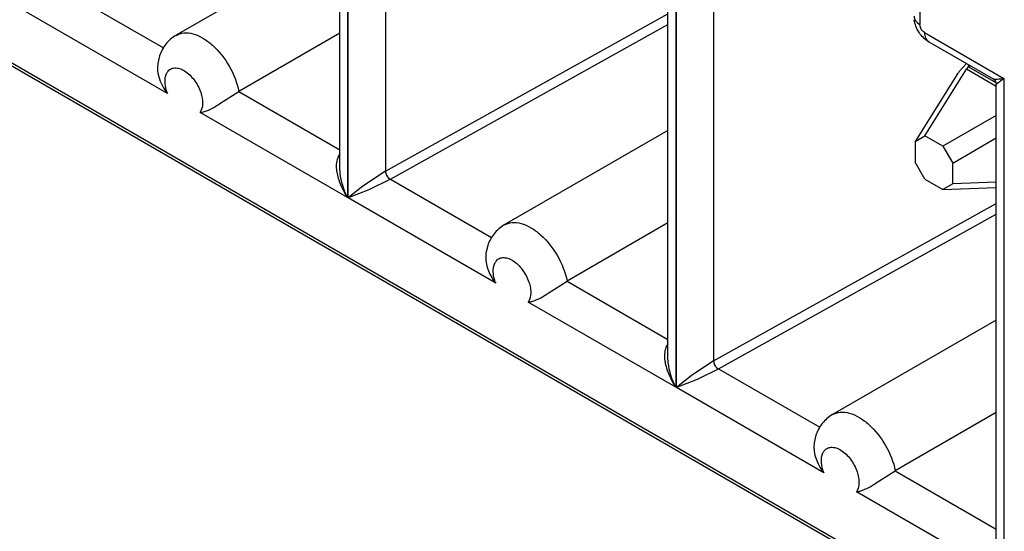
# Model space of a CAD drawing. Header units: inches. Extents: x 0 to 34, y 0 to 22.
# Tile 67 of 125: x 23.069 to 23.288, y 15.8 to 15.914. Entities that reach past the tile are written whole.
import ezdxf

# ---------------------------------------------------------------- set-up
doc = ezdxf.new("R2010")
doc.units = ezdxf.units.IN
doc.header["$LTSCALE"] = 1.87
doc.header["$MEASUREMENT"] = 0
doc.layers.get('0').update_dxf_attribs({"linetype": 'CONTINUOUS'})

msp = doc.modelspace()

# ---------------------------------------------------------------- linework, layer by layer
at = {"color": 7, "linetype": 'CONTINUOUS'}
for p, q in [((22.4005216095, 16.2890555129), (23.4561457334, 15.6795513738)), ((23.4450088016, 15.6865934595), (22.4010519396, 16.2893610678)), ((23.1404555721, 15.881369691), (23.1404555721, 15.9842877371)), ((23.1421853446, 15.9855980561), (23.1421853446, 15.8746993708)), ((23.1423372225, 15.8746117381), (23.1423372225, 15.9855103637)), ((23.1506115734, 15.9792350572), (23.1506115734, 15.8805949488)), ((23.215262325, 15.9434043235), (23.215262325, 15.8325056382)), ((23.2154142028, 15.8324180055), (23.2154142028, 15.9433166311)), ((23.2135325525, 15.8391759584), (23.2135325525, 15.9420940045)), ((23.2236885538, 15.9370413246), (23.2236885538, 15.8384012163)), ((23.1404555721, 15.9318560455), (23.1039928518, 15.9108029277)), ((23.07865688, 15.9210238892), (23.1011775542, 15.9080207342)), ((23.2696240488, 15.9204544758), (23.2696240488, 15.9132219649)), ((23.1021064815, 15.8978404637), (23.0692602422, 15.9168054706)), ((23.1506115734, 15.8805949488), (23.2135325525, 15.9156132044)), ((23.1517338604, 15.8788301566), (23.2135325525, 15.9132238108)), ((23.1404555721, 15.9112904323), (23.117985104, 15.8983162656)), ((23.2706680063, 15.9114137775), (23.2883393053, 15.9012105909)), ((23.2715852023, 15.9093864), (23.2859104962, 15.9011151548)), ((23.1003245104, 15.906224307), (23.0999259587, 15.9045401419)), ((23.0999279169, 15.9045443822), (23.0998613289, 15.9036365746)), ((23.2707554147, 15.8884626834), (23.2800309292, 15.9032513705)), ((23.2783797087, 15.9027302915), (23.2800111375, 15.9045213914)), ((23.2802783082, 15.9036934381), (23.2800309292, 15.9032513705)), ((23.2866095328, 15.8994529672), (23.2800309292, 15.9032513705)), ((23.2803428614, 15.9038375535), (23.2802783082, 15.9036934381)), ((23.2804862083, 15.9042476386), (23.2803428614, 15.9038375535)), ((23.2803441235, 15.9038386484), (23.2804627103, 15.9038123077)), ((23.2808509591, 15.9040364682), (23.2804627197, 15.9038123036)), ((23.2804627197, 15.9038123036), (23.2865470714, 15.9002992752)), ((23.2778556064, 15.9019956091), (23.2685800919, 15.887206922)), ((23.2778556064, 15.9019956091), (23.2781961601, 15.9024910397)), ((23.2883393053, 15.9012107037), (23.2866095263, 15.8998924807)), ((23.2883393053, 15.9012105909), (23.2883393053, 15.7903119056)), ((23.2866095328, 15.7969822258), (23.2866095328, 15.8999002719)), ((23.11375813, 15.8956127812), (23.117985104, 15.8983162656)), ((23.117985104, 15.8983162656), (23.1404555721, 15.8853420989)), ((23.1421853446, 15.8746993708), (23.1093391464, 15.893664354)), ((23.2866095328, 15.8929960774), (23.2747564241, 15.8861525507)), ((23.2135325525, 15.8896623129), (23.1770698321, 15.8686091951)), ((23.2685800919, 15.887206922), (23.2707554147, 15.8884626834)), ((23.2747564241, 15.8861525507), (23.2707554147, 15.8884626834)), ((23.2769317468, 15.8823847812), (23.2866095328, 15.8879723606)), ((23.2685800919, 15.887206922), (23.2685800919, 15.8825871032)), ((23.2747564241, 15.8861525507), (23.2769317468, 15.8823847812)), ((23.1405243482, 15.8801583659), (23.1404534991, 15.8813739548)), ((23.2707554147, 15.8788193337), (23.2685800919, 15.8825871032)), ((23.2769317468, 15.8777649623), (23.2769317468, 15.8823847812)), ((23.1506115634, 15.8805939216), (23.1456168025, 15.8772180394)), ((23.1456168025, 15.8772180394), (23.1423373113, 15.8746117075)), ((23.151740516, 15.8788263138), (23.1469370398, 15.8764559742)), ((23.1517338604, 15.8788301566), (23.1742545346, 15.8658270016)), ((23.2707554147, 15.8788193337), (23.2747564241, 15.876509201)), ((23.2769317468, 15.8777649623), (23.2747564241, 15.876509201)), ((23.2747564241, 15.876509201), (23.2866095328, 15.876943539)), ((23.2866095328, 15.8781195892), (23.2769317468, 15.8777649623)), ((23.1469370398, 15.8764559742), (23.1423370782, 15.8746119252)), ((23.1751834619, 15.8556467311), (23.1423372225, 15.8746117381)), ((23.2236885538, 15.8384012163), (23.2866095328, 15.8734194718)), ((23.2248108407, 15.836636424), (23.2866095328, 15.8710300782)), ((23.2135325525, 15.8690966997), (23.1910620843, 15.856122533)), ((23.1734014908, 15.8640305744), (23.1730029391, 15.8623464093)), ((23.1730048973, 15.8623506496), (23.1729383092, 15.861442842)), ((23.1868351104, 15.8534190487), (23.1910620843, 15.856122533)), ((23.1910620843, 15.856122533), (23.2135325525, 15.8431483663)), ((23.215262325, 15.8325056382), (23.1824161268, 15.8514706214)), ((23.2866095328, 15.8474685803), (23.2501468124, 15.8264154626)), ((23.2136013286, 15.8379646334), (23.2135304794, 15.8391802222)), ((23.2236885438, 15.8384001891), (23.2186937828, 15.8350243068)), ((23.2248174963, 15.8366325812), (23.2200140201, 15.8342622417)), ((23.2248108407, 15.836636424), (23.2473315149, 15.823633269)), ((23.2200140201, 15.8342622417), (23.2154140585, 15.8324181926)), ((23.2186937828, 15.8350243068), (23.2154142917, 15.8324179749)), ((23.2482604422, 15.8134529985), (23.2154142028, 15.8324180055)), ((23.2866095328, 15.8269029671), (23.2641390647, 15.8139288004)), ((23.2460818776, 15.8201569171), (23.2460152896, 15.8192491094)), ((23.2464784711, 15.8218368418), (23.2460799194, 15.8201526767)), ((23.2599120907, 15.8112253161), (23.2641390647, 15.8139288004)), ((23.2641390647, 15.8139288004), (23.2866095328, 15.8009546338)), ((23.2883393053, 15.7903119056), (23.2554931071, 15.8092768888))]:
    msp.add_line(p, q, dxfattribs=at)
msp.add_lwpolyline([(23.2858992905, 15.9011216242), (23.2859813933, 15.9010703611), (23.2861615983, 15.9009264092), (23.2863191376, 15.9007513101), (23.2864476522, 15.9005489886), (23.2865394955, 15.9003310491), (23.2865932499, 15.9001056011), (23.286609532, 15.8998924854)], dxfattribs=at)
for centre, radius, start, end in [((23.2818010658, 15.9014071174), 0.0027466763, 119.160739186, 123.606384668), ((23.1041367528, 15.9012388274), 0.0024795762, 144.9659360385, 151.3105441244), ((23.2861250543, 15.8965982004), 0.0098789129, 141.6308813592, 143.3798719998), ((23.149510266, 15.8819861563), 0.0098486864, 188.090144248, 191.324346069), ((23.1772137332, 15.8590450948), 0.0024795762, 144.9659360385, 151.3105441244), ((23.2225872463, 15.8397924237), 0.0098486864, 188.0901442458, 191.3243460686), ((23.2502907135, 15.8168513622), 0.0024795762, 144.9659360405, 151.3105441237)]:
    msp.add_arc(centre, radius, start, end, dxfattribs=at)
for points, knots in [([(23.2683267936, 15.915030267), (23.268326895, 15.9146852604), (23.2686283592, 15.9139154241), (23.2692577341, 15.9134334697), (23.2696240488, 15.9132219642)], [0, 0, 0, 0, 0.4492289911, 1, 1, 1, 1]), ([(23.2715852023, 15.9093864), (23.2707211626, 15.9098852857), (23.2692356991, 15.9113428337), (23.2685023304, 15.9132824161), (23.2683753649, 15.9142765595)], [0, 0, 0, 0, 0.4988762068, 1, 1, 1, 1]), ([(23.2706680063, 15.9114137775), (23.2705199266, 15.9114992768), (23.2699750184, 15.9119604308), (23.2696240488, 15.912682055), (23.2696240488, 15.9132219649)], [0, 0, 0, 0, 0.2405266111, 1, 1, 1, 1]), ([(23.1039870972, 15.9107989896), (23.1031262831, 15.9102997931), (23.1015836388, 15.9089625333), (23.1006403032, 15.907163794), (23.1003245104, 15.906224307)], [0, 0, 0, 0, 0.5009932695, 1, 1, 1, 1]), ([(23.1039884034, 15.9108001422), (23.1045132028, 15.9111041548), (23.1057949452, 15.9114784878), (23.1078915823, 15.9112082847), (23.1100696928, 15.9102264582), (23.113034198, 15.9079962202), (23.1160876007, 15.9040617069), (23.1175968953, 15.900276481), (23.117985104, 15.8983162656)], [0, 0, 0, 0, 0.0870045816, 0.1843654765, 0.2974065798, 0.426125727, 0.713337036, 1, 1, 1, 1]), ([(23.2706680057, 15.9114137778), (23.2706680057, 15.9109909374), (23.2707706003, 15.9102053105), (23.2712860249, 15.9095592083), (23.2715846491, 15.9093867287)], [0, 0, 0, 0, 0.5507911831, 1, 1, 1, 1]), ([(23.1021064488, 15.9026622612), (23.1022856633, 15.9029172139), (23.1027616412, 15.9033633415), (23.1037413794, 15.9036231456), (23.1048305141, 15.9034490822), (23.1064122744, 15.9026765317), (23.108178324, 15.9009049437), (23.1091475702, 15.8990845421), (23.1094834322, 15.898086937)], [0, 0, 0, 0, 0.0910882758, 0.1828037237, 0.2861496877, 0.4067277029, 0.6923303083, 1, 1, 1, 1]), ([(23.1021064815, 15.8978404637), (23.1019421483, 15.8982640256), (23.1014883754, 15.8997285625), (23.1014333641, 15.9014665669), (23.101961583, 15.9024291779)], [0, 0, 0, 0, 0.292670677, 1, 1, 1, 1]), ([(23.2883392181, 15.9012106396), (23.2878408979, 15.9011123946), (23.2870530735, 15.9009925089), (23.2861710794, 15.9009668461), (23.2858986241, 15.9011211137)], [0, 0, 0, 0, 0.6186431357, 1, 1, 1, 1]), ([(23.1094834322, 15.898086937), (23.109625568, 15.8976647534), (23.1099997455, 15.8962360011), (23.1099452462, 15.8945266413), (23.1093391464, 15.893664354)], [0, 0, 0, 0, 0.2970858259, 1, 1, 1, 1]), ([(23.1093391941, 15.8936644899), (23.1096785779, 15.893694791), (23.1112772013, 15.8940324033), (23.112680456, 15.8949228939), (23.11375813, 15.8956127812)], [0, 0, 0, 0, 0.2102887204, 1, 1, 1, 1]), ([(23.1404544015, 15.8843591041), (23.140259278, 15.8841198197), (23.1396159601, 15.8829665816), (23.1396209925, 15.8815792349), (23.1397595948, 15.8806001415)], [0, 0, 0, 0, 0.2379418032, 1, 1, 1, 1]), ([(23.1398533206, 15.8800522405), (23.1399469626, 15.8795832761), (23.1404598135, 15.8776942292), (23.1413675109, 15.8759272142), (23.1421854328, 15.8746994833)], [0, 0, 0, 0, 0.2448080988, 1, 1, 1, 1]), ([(23.1506115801, 15.8805929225), (23.1506144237, 15.8804278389), (23.1507546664, 15.8797306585), (23.151189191, 15.8790652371), (23.1516556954, 15.8787858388)], [0, 0, 0, 0, 0.2329134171, 1, 1, 1, 1]), ([(23.1770640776, 15.868605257), (23.1762032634, 15.8681060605), (23.1746606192, 15.8667688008), (23.1737172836, 15.8649700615), (23.1734014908, 15.8640305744)], [0, 0, 0, 0, 0.5009932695, 1, 1, 1, 1]), ([(23.1770653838, 15.8686064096), (23.1775901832, 15.8689104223), (23.1788719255, 15.8692847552), (23.1809685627, 15.8690145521), (23.1831466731, 15.8680327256), (23.1861111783, 15.8658024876), (23.1891645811, 15.8618679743), (23.1906738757, 15.8580827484), (23.1910620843, 15.856122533)], [0, 0, 0, 0, 0.0870045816, 0.1843654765, 0.2974065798, 0.426125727, 0.713337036, 1, 1, 1, 1]), ([(23.1751834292, 15.8604685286), (23.1753626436, 15.8607234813), (23.1758386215, 15.8611696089), (23.1768183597, 15.8614294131), (23.1779074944, 15.8612553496), (23.1794892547, 15.8604827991), (23.1812553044, 15.8587112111), (23.1822245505, 15.8568908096), (23.1825604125, 15.8558932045)], [0, 0, 0, 0, 0.0910882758, 0.1828037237, 0.2861496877, 0.4067277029, 0.6923303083, 1, 1, 1, 1]), ([(23.1751834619, 15.8556467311), (23.1750191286, 15.856070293), (23.1745653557, 15.8575348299), (23.1745103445, 15.8592728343), (23.1750385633, 15.8602354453)], [0, 0, 0, 0, 0.292670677, 1, 1, 1, 1]), ([(23.1825604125, 15.8558932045), (23.1827025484, 15.8554710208), (23.1830767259, 15.8540422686), (23.1830222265, 15.8523329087), (23.1824161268, 15.8514706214)], [0, 0, 0, 0, 0.2970858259, 1, 1, 1, 1]), ([(23.1824161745, 15.8514707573), (23.1827555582, 15.8515010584), (23.1843541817, 15.8518386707), (23.1857574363, 15.8527291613), (23.1868351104, 15.8534190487)], [0, 0, 0, 0, 0.2102887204, 1, 1, 1, 1]), ([(23.2135313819, 15.8421653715), (23.2133362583, 15.8419260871), (23.2126929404, 15.840772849), (23.2126979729, 15.8393855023), (23.2128365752, 15.8384064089)], [0, 0, 0, 0, 0.2379418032, 1, 1, 1, 1]), ([(23.2129303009, 15.837858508), (23.2130239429, 15.8373895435), (23.2135367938, 15.8355004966), (23.2144444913, 15.8337334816), (23.2152624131, 15.8325057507)], [0, 0, 0, 0, 0.2448080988, 1, 1, 1, 1]), ([(23.2236885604, 15.8383991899), (23.223691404, 15.8382341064), (23.2238316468, 15.8375369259), (23.2242661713, 15.8368715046), (23.2247326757, 15.8365921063)], [0, 0, 0, 0, 0.2329134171, 1, 1, 1, 1]), ([(23.2501410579, 15.8264115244), (23.2492802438, 15.8259123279), (23.2477375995, 15.8245750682), (23.2467942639, 15.8227763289), (23.2464784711, 15.8218368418)], [0, 0, 0, 0, 0.5009932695, 1, 1, 1, 1]), ([(23.2501423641, 15.826412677), (23.2506671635, 15.8267166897), (23.2519489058, 15.8270910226), (23.254045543, 15.8268208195), (23.2562236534, 15.825838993), (23.2591881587, 15.823608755), (23.2622415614, 15.8196742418), (23.263750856, 15.8158890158), (23.2641390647, 15.8139288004)], [0, 0, 0, 0, 0.0870045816, 0.1843654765, 0.2974065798, 0.426125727, 0.713337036, 1, 1, 1, 1]), ([(23.2482604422, 15.8134529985), (23.2480961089, 15.8138765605), (23.247642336, 15.8153410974), (23.2475873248, 15.8170791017), (23.2481155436, 15.8180417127)], [0, 0, 0, 0, 0.292670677, 1, 1, 1, 1]), ([(23.2482604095, 15.8182747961), (23.248439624, 15.8185297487), (23.2489156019, 15.8189758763), (23.2498953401, 15.8192356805), (23.2509844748, 15.819061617), (23.2525662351, 15.8182890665), (23.2543322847, 15.8165174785), (23.2553015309, 15.814697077), (23.2556373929, 15.8136994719)], [0, 0, 0, 0, 0.0910882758, 0.1828037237, 0.2861496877, 0.4067277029, 0.6923303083, 1, 1, 1, 1]), ([(23.2556373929, 15.8136994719), (23.2557795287, 15.8132772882), (23.2561537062, 15.811848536), (23.2560992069, 15.8101391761), (23.2554931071, 15.8092768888)], [0, 0, 0, 0, 0.2970858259, 1, 1, 1, 1]), ([(23.2554931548, 15.8092770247), (23.2558325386, 15.8093073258), (23.257431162, 15.8096449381), (23.2588344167, 15.8105354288), (23.2599120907, 15.8112253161)], [0, 0, 0, 0, 0.2102887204, 1, 1, 1, 1])]:
    msp.add_open_spline(points, degree=3, knots=knots, dxfattribs=at)
for points in [[(23.0998613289, 15.9036365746), (23.0998534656, 15.9015647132), (23.1008084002, 15.8994554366), (23.1021064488, 15.8978405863)], [(23.1421853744, 15.8746993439), (23.1413418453, 15.8764041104), (23.1407310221, 15.8782675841), (23.1405243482, 15.8801583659)], [(23.1729383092, 15.861442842), (23.1729304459, 15.8593709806), (23.1738853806, 15.857261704), (23.1751834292, 15.8556468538)], [(23.2152623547, 15.8325056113), (23.2144188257, 15.8342103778), (23.2138080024, 15.8360738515), (23.2136013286, 15.8379646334)], [(23.2460152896, 15.8192491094), (23.2460074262, 15.817177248), (23.2469623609, 15.8150679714), (23.2482604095, 15.8134531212)]]:
    msp.add_open_spline(points, degree=3, dxfattribs=at)

doc.saveas('drawing.dxf')
